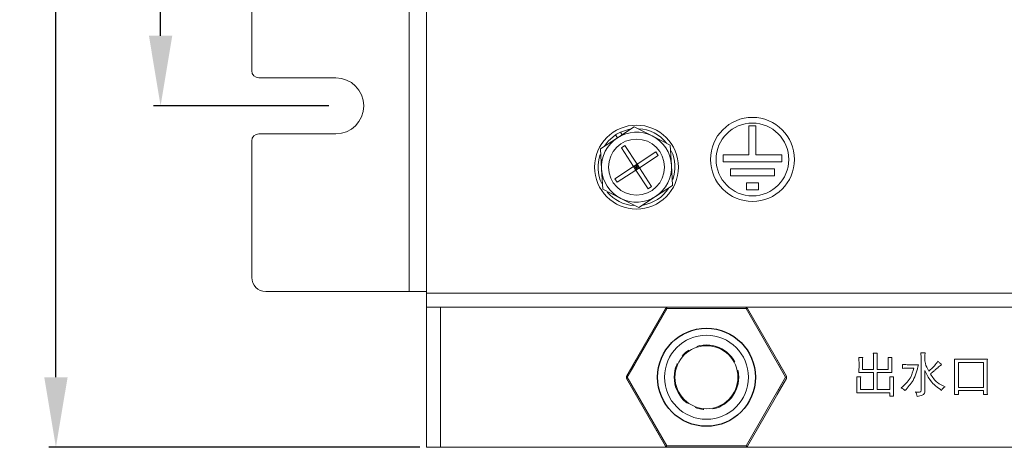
# Model space of a CAD drawing. Header units: millimetres. Extents: x -1774 to -852, y -172 to 1186.
# Tile 1 of 23: x -1602 to -1462, y -37 to 25. Entities that reach past the tile are written whole.
import ezdxf

# ---------------------------------------------------------------- set-up
doc = ezdxf.new("R2010")
doc.units = ezdxf.units.MM
doc.header["$PDSIZE"] = -1
doc.linetypes.add('CENTER', pattern=[10.16, 6.35, -1.27, 1.27, -1.27])
doc.linetypes.add('HIDDEN', pattern=[1.905, 1.27, -0.635])
doc.layers.add('DEFAULT_2', color=4, linetype='HIDDEN')
doc.dimstyles.new('ISO-25', dxfattribs={"dimtxt": 2.5, "dimasz": 2.5, "dimexe": 1.25, "dimexo": 0.625, "dimtad": 1, "dimtxsty": 'Standard', "dimcen": 2.5, "dimadec": 0, "dimazin": 0, "dimtfac": 1, "dimtmove": 0, "dimatfit": 3, "dimfxl": 0, "dimarcsym": 0})

# ---------------------------------------------------------------- blocks, each defined once
blk = doc.blocks.new('*D9')
at = {"color": 4, "linetype": 'ByBlock', "lineweight": -2, "transparency": 16777216}
for p, q in [((-1545.24, 133.5), (-1598.24, 133.5)), ((-1597.24, 123.5), (-1597.24, 76.88)), ((-1597.24, -26.5), (-1597.24, 37.55)), ((-1545.24, -36.5), (-1598.24, -36.5))]:
    blk.add_line(p, q, dxfattribs=at)
at = {"color": 4, "linetype": 'ByBlock', "transparency": 16777216}
for points in [[(-1598.91, 123.5), (-1595.57, 123.5), (-1597.24, 133.5)], [(-1598.91, -26.5), (-1595.57, -26.5), (-1597.24, -36.5)]]:
    blk.add_solid(points, dxfattribs=at)
at = {"layer": 'Defpoints', "color": 0, "linetype": 'ByBlock', "transparency": 16777216}
for p in [(-1544.24, 133.5), (-1597.24, -36.5), (-1544.24, -36.5)]:
    blk.add_point(p, dxfattribs=at)
at = {"color": 0, "linetype": 'ByBlock', "lineweight": 5, "transparency": 16777216, "insert": (-1602.24, 57.22), "char_height": 10, "attachment_point": 2, "rotation": 90}
blk.add_mtext('170.0', dxfattribs=at)
blk = doc.blocks.new('*D10')
at = {"color": 4, "linetype": 'ByBlock', "lineweight": -2, "transparency": 16777216}
for p, q in [((-1558.24, 101.25), (-1583.28, 101.25)), ((-1582.28, 91.25), (-1582.28, 74.38)), ((-1582.28, 22.25), (-1582.28, 40.05)), ((-1558.24, 12.25), (-1583.28, 12.25))]:
    blk.add_line(p, q, dxfattribs=at)
at = {"color": 4, "linetype": 'ByBlock', "transparency": 16777216}
for points in [[(-1583.94, 91.25), (-1580.61, 91.25), (-1582.28, 101.25)], [(-1583.94, 22.25), (-1580.61, 22.25), (-1582.28, 12.25)]]:
    blk.add_solid(points, dxfattribs=at)
at = {"layer": 'Defpoints', "color": 0, "linetype": 'ByBlock', "transparency": 16777216}
for p in [(-1557.24, 101.25), (-1582.28, 12.25), (-1557.24, 12.25)]:
    blk.add_point(p, dxfattribs=at)
at = {"color": 0, "linetype": 'ByBlock', "lineweight": 5, "transparency": 16777216, "insert": (-1587.28, 57.22), "char_height": 10, "attachment_point": 2, "rotation": 90}
blk.add_mtext('89.0', dxfattribs=at)

msp = doc.modelspace()

# ---------------------------------------------------------------- linework, layer by layer
at = {"color": 7, "linetype": 'ByBlock', "lineweight": 5}
for p, q in [((-1544.24144, 129.9985), (-1544.24144, -14.5015)), ((-1546.74144, -14.2515), (-1546.74144, 127.7485)), ((-1569.24143, 17.2485), (-1569.24143, 96.2485)), ((-1568.24145, 16.2485), (-1557.24144, 16.2485)), ((-1516.97616, 7.68434), (-1514.55946, 9.26323)), ((-1515.26237, 8.90291), (-1516.5479, 8.49151)), ((-1516.5479, 8.49151), (-1516.30643, 8.1219)), ((-1514.55946, 9.26323), (-1511.98375, 7.95976)), ((-1498.16634, 9.39286), (-1498.16634, 5.2544)), ((-1497.16634, 9.39286), (-1498.16634, 9.39286)), ((-1497.16634, 5.2544), (-1497.16634, 9.39286)), ((-1569.24143, -12.2515), (-1569.24143, 7.2485)), ((-1557.24144, 8.2485), (-1568.24145, 8.2485)), ((-1519.39286, 6.10545), (-1516.97616, 7.68434)), ((-1516.97616, 7.68434), (-1517.24964, 8.10293)), ((-1511.98375, 7.95976), (-1509.40804, 6.65628)), ((-1519.23385, 3.22308), (-1519.39286, 6.10545)), ((-1516.40689, 6.26451), (-1515.90459, 6.59267)), ((-1514.65668, 3.58556), (-1516.40689, 6.26451)), ((-1515.90459, 6.59267), (-1514.15438, 3.91373)), ((-1514.15438, 3.91373), (-1511.47543, 5.66395)), ((-1511.47543, 5.66395), (-1511.14728, 5.16165)), ((-1509.40804, 6.65628), (-1509.24903, 3.77391)), ((-1511.14728, 5.16165), (-1513.82621, 3.41143)), ((-1501.85977, 5.2544), (-1501.85977, 4.2544)), ((-1498.16634, 5.2544), (-1501.85977, 5.2544)), ((-1501.85977, 4.2544), (-1493.4729, 4.2544)), ((-1493.4729, 5.2544), (-1497.16634, 5.2544)), ((-1493.4729, 4.2544), (-1493.4729, 5.2544)), ((-1519.07484, 0.34071), (-1519.23385, 3.22308)), ((-1517.33562, 1.83534), (-1514.65668, 3.58556)), ((-1514.32851, 3.08326), (-1517.00746, 1.33304)), ((-1514.15438, 3.91373), (-1514.65668, 3.58556)), ((-1514.65668, 3.58556), (-1514.32851, 3.08326)), ((-1514.24144, 3.4985), (-1514.65668, 3.58556)), ((-1514.4926, 3.33441), (-1514.24144, 3.4985)), ((-1514.40553, 3.74965), (-1514.24144, 3.4985)), ((-1514.24144, 3.4985), (-1514.32851, 3.08326)), ((-1514.32851, 3.08326), (-1513.82621, 3.41143)), ((-1512.57829, 0.40432), (-1514.32851, 3.08326)), ((-1514.15438, 3.91373), (-1514.24144, 3.4985)), ((-1514.24144, 3.4985), (-1513.9903, 3.66258)), ((-1514.24144, 3.4985), (-1514.07737, 3.24735)), ((-1514.24144, 3.4985), (-1513.82621, 3.41143)), ((-1513.82621, 3.41143), (-1514.15438, 3.91373)), ((-1513.82621, 3.41143), (-1512.07599, 0.73249)), ((-1509.24903, 3.77391), (-1509.09002, 0.89154)), ((-1494.52356, 3.2544), (-1500.80912, 3.2544)), ((-1500.80912, 3.2544), (-1500.80912, 2.2544)), ((-1494.52356, 2.2544), (-1494.52356, 3.2544)), ((-1517.00746, 1.33304), (-1517.33562, 1.83534)), ((-1500.80912, 2.2544), (-1494.52356, 2.2544)), ((-1516.49913, -0.96276), (-1519.07484, 0.34071)), ((-1512.07599, 0.73249), (-1512.57829, 0.40432)), ((-1509.09002, 0.89154), (-1511.50672, -0.68735)), ((-1498.51231, 1.2544), (-1498.51231, 0.2544)), ((-1496.82036, 1.2544), (-1498.51231, 1.2544)), ((-1498.51231, 0.2544), (-1496.82036, 0.2544)), ((-1496.82036, 0.2544), (-1496.82036, 1.2544)), ((-1513.92342, -2.26624), (-1516.49913, -0.96276)), ((-1511.50672, -0.68735), (-1513.92342, -2.26624)), ((-1567.24143, -14.2515), (-1546.74144, -14.2515)), ((-1546.74144, -14.2515), (-1544.24144, -14.2515)), ((-1074.24144, -14.5015), (-1544.24144, -14.5015)), ((-1544.24144, -16.5015), (-1544.24144, -14.5015)), ((-1544.24144, -36.5015), (-1544.24144, -16.5015)), ((-1544.24144, -16.5015), (-1542.24144, -16.5015)), ((-1542.24144, -16.5015), (-1542.24144, -36.5015)), ((-1542.24144, -16.5015), (-1509.81495, -16.5015)), ((-1510.11495, -16.67471), (-1515.68845, -26.32835)), ((-1515.5575, -26.50152), (-1509.89948, -16.7015)), ((-1510.11495, -16.67471), (-1509.96494, -16.58811)), ((-1509.96494, -16.58811), (-1509.81495, -16.5015)), ((-1509.96494, -16.58811), (-1509.89948, -16.7015)), ((-1509.89948, -16.7015), (-1507.76738, -16.7015)), ((-1509.89948, -16.7015), (-1498.58341, -16.7015)), ((-1498.66794, -16.5015), (-1509.81495, -16.5015)), ((-1507.15216, -16.5015), (-1509.81495, -16.5015)), ((-1498.66794, -16.5015), (-1498.51795, -16.58811)), ((-1498.66794, -16.5015), (-1119.81495, -16.5015)), ((-1498.58341, -16.7015), (-1498.51795, -16.58811)), ((-1498.58341, -16.7015), (-1492.92539, -26.50152)), ((-1498.51795, -16.58811), (-1498.36794, -16.67471)), ((-1492.79444, -26.32835), (-1498.36794, -16.67471)), ((-1482.46181, -23.67251), (-1481.90333, -23.67251)), ((-1480.38749, -23.06085), (-1479.82903, -23.06085)), ((-1480.3609, -25.37451), (-1480.3609, -23.80548)), ((-1479.85563, -23.80548), (-1479.85563, -25.37451)), ((-1478.28659, -23.6991), (-1477.72813, -23.6991)), ((-1473.6061, -23.00766), (-1472.99445, -23.00766)), ((-1514.35705, -24.02225), (-1515.68845, -26.3283)), ((-1515.55751, -26.5015), (-1514.49145, -24.65505)), ((-1492.79444, -26.3283), (-1494.12583, -24.02225)), ((-1493.99142, -24.65505), (-1492.92538, -26.5015)), ((-1482.43521, -25.16176), (-1482.43521, -24.33735)), ((-1481.92993, -24.31076), (-1481.92993, -25.37451)), ((-1478.26, -25.37451), (-1478.26, -24.39054)), ((-1477.75471, -24.41713), (-1477.75471, -25.13516)), ((-1476.21228, -25.24154), (-1476.21228, -24.68307)), ((-1475.33469, -24.70966), (-1473.95182, -24.70966)), ((-1474.59006, -25.18835), (-1475.30809, -25.18835)), ((-1473.55291, -28.27322), (-1473.55291, -24.07141)), ((-1468.79263, -23.93844), (-1464.08555, -23.93844)), ((-1468.76603, -27.9275), (-1468.76603, -25.13516)), ((-1468.23417, -24.39054), (-1468.23417, -27.9541)), ((-1464.64402, -24.39054), (-1468.23417, -24.39054)), ((-1464.64402, -27.9541), (-1464.64402, -24.39054)), ((-1464.11213, -25.13516), (-1464.11213, -27.9275)), ((-1515.68845, -26.5015), (-1515.68845, -26.3283)), ((-1515.68845, -26.67471), (-1515.68845, -26.5015)), ((-1515.68845, -26.5015), (-1515.55751, -26.5015)), ((-1515.68845, -26.67471), (-1510.1149, -36.32833)), ((-1509.89943, -36.3015), (-1515.55751, -26.5015)), ((-1492.92539, -26.50149), (-1498.58341, -36.3015)), ((-1498.36794, -36.3283), (-1492.79444, -26.67467)), ((-1494.12583, -28.98076), (-1492.79444, -26.67471)), ((-1492.92538, -26.5015), (-1493.99142, -28.34795)), ((-1492.79444, -26.5015), (-1492.92538, -26.5015)), ((-1492.79444, -26.3283), (-1492.79444, -26.5015)), ((-1492.79444, -26.5015), (-1492.79444, -26.67471)), ((-1482.75434, -26.43825), (-1482.19587, -26.43825)), ((-1480.3609, -25.8266), (-1482.46181, -25.8266)), ((-1481.92993, -25.37451), (-1480.3609, -25.37451)), ((-1480.3609, -28.27322), (-1480.3609, -25.8266)), ((-1479.85563, -25.37451), (-1478.26, -25.37451)), ((-1479.85563, -25.8266), (-1479.85563, -28.27322)), ((-1477.72813, -25.8266), (-1479.85563, -25.8266)), ((-1478.04725, -26.46485), (-1477.48879, -26.46485)), ((-1473.02103, -25.53407), (-1473.02103, -28.48597)), ((-1482.72774, -27.9541), (-1482.72774, -27.15628)), ((-1482.22247, -27.15628), (-1482.22247, -28.27322)), ((-1478.02065, -28.27322), (-1478.02065, -27.15628)), ((-1477.51537, -27.12969), (-1477.51537, -28.32641)), ((-1468.23417, -27.9541), (-1464.64402, -27.9541)), ((-1478.02065, -28.72531), (-1482.75434, -28.72531)), ((-1482.22247, -28.27322), (-1480.3609, -28.27322)), ((-1479.85563, -28.27322), (-1478.02065, -28.27322)), ((-1478.02065, -29.204), (-1478.02065, -28.72531)), ((-1477.48879, -29.204), (-1478.02065, -29.204)), ((-1468.23417, -28.96466), (-1468.79263, -28.96466)), ((-1468.23417, -28.40619), (-1468.23417, -28.96466)), ((-1464.64402, -28.40619), (-1468.23417, -28.40619)), ((-1464.64402, -28.96466), (-1464.64402, -28.40619)), ((-1464.08555, -28.96466), (-1464.64402, -28.96466)), ((-1511.44634, -34.02225), (-1510.11495, -36.3283)), ((-1509.89948, -36.3015), (-1510.96553, -34.45505)), ((-1542.24144, -36.5015), (-1544.24144, -36.5015)), ((-1542.24144, -36.5015), (-1509.81495, -36.5015)), ((-1509.96494, -36.4149), (-1510.11495, -36.3283)), ((-1509.96494, -36.4149), (-1509.89948, -36.3015)), ((-1509.81495, -36.5015), (-1509.96494, -36.4149)), ((-1498.58341, -36.3015), (-1509.89948, -36.3015)), ((-1509.81495, -36.5015), (-1498.66794, -36.5015)), ((-1501.33073, -36.5015), (-1498.66794, -36.5015)), ((-1498.58341, -36.3015), (-1500.71551, -36.3015)), ((-1498.51795, -36.4149), (-1498.66794, -36.5015)), ((-1498.66794, -36.5015), (-1119.81495, -36.5015)), ((-1498.51795, -36.4149), (-1498.58341, -36.3015)), ((-1498.36794, -36.3283), (-1498.51795, -36.4149))]:
    msp.add_line(p, q, dxfattribs=at)
at = {"color": 7, "linetype": 'ByBlock', "lineweight": 5, "flags": 128}
msp.add_lwpolyline([(-1517.24964, 8.10293), (-1518.31646, 7.19231), (-1518.87021, 6.46912)], dxfattribs=at)
at = {"color": 7, "linetype": 'ByBlock', "lineweight": 5}
for centre, radius in [((-1497.66634, 4.59457), 6), ((-1514.24144, 3.4985), 6), ((-1497.66634, 4.59457), 5.2), ((-1514.24144, 3.4985), 4), ((-1504.24144, -26.5015), 6)]:
    msp.add_circle(centre, radius, dxfattribs=at)
msp.add_circle((-1504.24144, -26.5015), 7)
at = {"linetype": 'ByBlock', "lineweight": 5}
msp.add_circle((-1504.24144, -26.5015), 4.5, dxfattribs=at)
at = {"color": 7, "linetype": 'ByBlock', "lineweight": 5}
for centre, radius, start, end in [((-1568.24144, 17.2485), 1, 180, 270), ((-1557.24144, 12.2485), 4, 270, 90), ((-1514.24144, 3.4985), 5.5, 114.7940179, 123.1576196), ((-1514.24144, 3.4985), 5, 63.1576194, 123.1576191), ((-1514.24144, 3.4985), 5.5, 38.5664692, 86.8898033), ((-1568.24144, 7.2485), 1, 90, 180), ((-1514.24144, 3.4985), 5, 123.1576191, 183.1576192), ((-1514.24144, 3.4985), 5, 3.157619, 63.1576194), ((-1514.24144, 3.4985), 5.5, 341.2283077, 25.1984365), ((-1514.24144, 3.4985), 5.5, 160.9391155, 205.1237929), ((-1514.24144, 3.4985), 5, 183.1576192, 243.1576194), ((-1514.24144, 3.4985), 5, 303.1576192, 3.157619), ((-1514.24144, 3.4985), 5.5, 279.9443472, 326.4497627), ((-1514.24144, 3.4985), 5.5, 220.5194263, 265.8293521), ((-1514.24144, 3.4985), 5, 243.1576194, 303.1576192), ((-1567.24144, -12.2515), 2, 180, 270)]:
    msp.add_arc(centre, radius, start, end, dxfattribs=at)
for points, knots in [([(-1482.43521, -24.33735), (-1482.43662, -24.2131), (-1482.43914, -23.99122), (-1482.45488, -23.76989), (-1482.46181, -23.67251)], [0, 0, 0, 0, 0.55998003, 1, 1, 1, 1]), ([(-1481.90333, -23.67251), (-1481.91145, -23.79152), (-1481.92596, -24.00405), (-1481.92871, -24.21704), (-1481.92993, -24.31076)], [0, 0, 0, 0, 0.559993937, 1, 1, 1, 1]), ([(-1480.3609, -23.80548), (-1480.36245, -23.66635), (-1480.36523, -23.41792), (-1480.38069, -23.16996), (-1480.38749, -23.06085)], [0, 0, 0, 0, 0.559983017, 1, 1, 1, 1]), ([(-1479.82903, -23.06085), (-1479.8378, -23.19972), (-1479.85347, -23.4477), (-1479.85497, -23.69615), (-1479.85563, -23.80548)], [0, 0, 0, 0, 0.559976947, 1, 1, 1, 1]), ([(-1478.26, -24.39054), (-1478.26062, -24.26128), (-1478.26174, -24.03049), (-1478.279, -23.80035), (-1478.28659, -23.6991)], [0, 0, 0, 0, 0.560026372, 1, 1, 1, 1]), ([(-1477.72813, -23.6991), (-1477.7372, -23.83298), (-1477.75339, -24.07207), (-1477.75431, -24.31169), (-1477.75471, -24.41713)], [0, 0, 0, 0, 0.559958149, 1, 1, 1, 1]), ([(-1473.55291, -24.07141), (-1473.55352, -23.87233), (-1473.5546, -23.51685), (-1473.59036, -23.16324), (-1473.6061, -23.00766)], [0, 0, 0, 0, 0.560046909, 1, 1, 1, 1]), ([(-1472.99445, -23.00766), (-1473.03492, -23.52751), (-1473.10703, -24.45357), (-1472.65906, -25.26008), (-1472.46257, -25.61385)], [0, 0, 0, 0, 0.561353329, 1, 1, 1, 1]), ([(-1482.46181, -25.8266), (-1482.45289, -25.70265), (-1482.43697, -25.4813), (-1482.43575, -25.2594), (-1482.43521, -25.16176)], [0, 0, 0, 0, 0.559962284, 1, 1, 1, 1]), ([(-1477.75471, -25.13516), (-1477.75407, -25.26441), (-1477.75291, -25.49521), (-1477.7357, -25.72535), (-1477.72813, -25.8266)], [0, 0, 0, 0, 0.560027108, 1, 1, 1, 1]), ([(-1476.42504, -28.03388), (-1475.93296, -27.59595), (-1475.05238, -26.8123), (-1474.73159, -25.68548), (-1474.59006, -25.18835)], [0, 0, 0, 0, 0.558819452, 1, 1, 1, 1]), ([(-1476.21228, -24.68307), (-1476.04855, -24.69115), (-1475.75618, -24.70558), (-1475.46348, -24.70842), (-1475.33469, -24.70966)], [0, 0, 0, 0, 0.559989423, 1, 1, 1, 1]), ([(-1475.30809, -25.18835), (-1475.47726, -25.19184), (-1475.77937, -25.19808), (-1476.08, -25.22826), (-1476.21228, -25.24154)], [0, 0, 0, 0, 0.559977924, 1, 1, 1, 1]), ([(-1473.95182, -24.70966), (-1474.13901, -25.49193), (-1474.47346, -26.88952), (-1475.4407, -27.94256), (-1475.86656, -28.40619)], [0, 0, 0, 0, 0.559722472, 1, 1, 1, 1]), ([(-1472.46257, -25.61385), (-1472.18146, -25.38396), (-1471.68049, -24.97426), (-1471.31839, -24.43921), (-1471.15947, -24.20438)], [0, 0, 0, 0, 0.561113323, 1, 1, 1, 1]), ([(-1470.62761, -24.70966), (-1470.81756, -24.84913), (-1471.13046, -25.07888), (-1471.53187, -25.441), (-1471.87743, -25.74026), (-1472.10796, -25.93965), (-1472.22322, -26.03935)], [0, 0, 0, 0, 0.339935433, 0.55996385, 0.779984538, 1, 1, 1, 1]), ([(-1471.15947, -24.20438), (-1471.0584, -24.29682), (-1470.87792, -24.4619), (-1470.70409, -24.63396), (-1470.62761, -24.70966)], [0, 0, 0, 0, 0.559994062, 1, 1, 1, 1]), ([(-1468.76603, -25.13516), (-1468.76725, -24.91169), (-1468.76941, -24.51262), (-1468.78554, -24.11389), (-1468.79263, -23.93844)], [0, 0, 0, 0, 0.5600021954, 1, 1, 1, 1]), ([(-1464.08555, -23.93844), (-1464.09412, -24.16175), (-1464.10943, -24.56053), (-1464.11131, -24.95958), (-1464.11213, -25.13516)], [0, 0, 0, 0, 0.559993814, 1, 1, 1, 1]), ([(-1482.72774, -27.15628), (-1482.72827, -27.02207), (-1482.72924, -26.78241), (-1482.74667, -26.54341), (-1482.75434, -26.43825)], [0, 0, 0, 0, 0.560027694, 1, 1, 1, 1]), ([(-1482.19587, -26.43825), (-1482.20494, -26.57213), (-1482.22115, -26.81122), (-1482.22206, -27.05084), (-1482.22247, -27.15628)], [0, 0, 0, 0, 0.559958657, 1, 1, 1, 1]), ([(-1478.02065, -27.15628), (-1478.02156, -27.02705), (-1478.02317, -26.79627), (-1478.03989, -26.56611), (-1478.04725, -26.46485)], [0, 0, 0, 0, 0.560016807, 1, 1, 1, 1]), ([(-1477.48879, -26.46485), (-1477.4975, -26.58881), (-1477.51307, -26.81017), (-1477.51467, -27.03206), (-1477.51537, -27.12969)], [0, 0, 0, 0, 0.5599757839, 1, 1, 1, 1]), ([(-1470.62761, -28.3796), (-1471.20704, -27.95718), (-1472.2437, -27.20144), (-1472.78312, -26.04439), (-1473.02103, -25.53407)], [0, 0, 0, 0, 0.558948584, 1, 1, 1, 1]), ([(-1472.22322, -26.03935), (-1471.92202, -26.49537), (-1471.38407, -27.30983), (-1470.48944, -27.68334), (-1470.09572, -27.84772)], [0, 0, 0, 0, 0.559915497, 1, 1, 1, 1]), ([(-1482.75434, -28.72531), (-1482.74549, -28.58148), (-1482.72969, -28.32464), (-1482.72833, -28.06732), (-1482.72774, -27.9541)], [0, 0, 0, 0, 0.55997519, 1, 1, 1, 1]), ([(-1475.86656, -28.40619), (-1475.95698, -28.31555), (-1476.11871, -28.15345), (-1476.33131, -28.07046), (-1476.42504, -28.03388)], [0, 0, 0, 0, 0.559118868, 1, 1, 1, 1]), ([(-1470.09572, -27.84772), (-1470.22883, -27.91564), (-1470.46577, -28.03655), (-1470.57829, -28.27506), (-1470.62761, -28.3796)], [0, 0, 0, 0, 0.561746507, 1, 1, 1, 1]), ([(-1468.79263, -28.96466), (-1468.7839, -28.77115), (-1468.76831, -28.42559), (-1468.76673, -28.0797), (-1468.76603, -27.9275)], [0, 0, 0, 0, 0.559989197, 1, 1, 1, 1]), ([(-1464.11213, -27.9275), (-1464.11038, -28.12119), (-1464.10725, -28.46706), (-1464.09218, -28.81261), (-1464.08555, -28.96466)], [0, 0, 0, 0, 0.559999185, 1, 1, 1, 1]), ([(-1477.51537, -28.32641), (-1477.51468, -28.49037), (-1477.51344, -28.78315), (-1477.49632, -29.07541), (-1477.48879, -29.204)], [0, 0, 0, 0, 0.56001462, 1, 1, 1, 1]), ([(-1474.35072, -28.59234), (-1474.17936, -28.62177), (-1473.96516, -28.65855), (-1473.7032, -28.6195), (-1473.59945, -28.52949), (-1473.55843, -28.40289), (-1473.55475, -28.3165), (-1473.55291, -28.27322)], [0, 0, 0, 0, 0.500667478, 0.625850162, 0.749744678, 0.874611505, 1, 1, 1, 1]), ([(-1474.11138, -29.23059), (-1474.13693, -29.10415), (-1474.18261, -28.8781), (-1474.2993, -28.67975), (-1474.35072, -28.59234)], [0, 0, 0, 0, 0.559329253, 1, 1, 1, 1]), ([(-1473.02103, -28.48597), (-1473.02051, -28.54797), (-1473.01948, -28.67177), (-1473.08788, -28.84991), (-1473.22362, -28.98195), (-1473.55724, -29.14788), (-1473.86515, -29.19384), (-1474.11138, -29.23059)], [0, 0, 0, 0, 0.125151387, 0.249874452, 0.374717, 0.499973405, 1, 1, 1, 1])]:
    msp.add_open_spline(points, degree=3, knots=knots, dxfattribs=at)
at = {"layer": 'DEFAULT_2', "color": 4, "linetype": 'CENTER', "lineweight": 5}
msp.add_circle((-1504.24144, -26.5015), 4.61186, dxfattribs=at)

# ---------------------------------------------------------------- dimensions: what is measured, and where the dimension line sits
at = {"color": 7, "linetype": 'ByBlock', "lineweight": 5}
for base, p1, p2, picture, middle in [((-1597.24144, -36.5015), (-1544.24144, 133.4985), (-1544.24144, -36.5015), '*D9', (-1597.24144, 57.21802)), ((-1582.2772, 12.2485), (-1557.24144, 101.2485), (-1557.24144, 12.2485), '*D10', (-1582.2772, 57.21802))]:
    dim = msp.add_linear_dim(base=base, p1=p1, p2=p2, angle=90, dimstyle='ISO-25', override={"dimtxt": 10, "dimasz": 10, "dimexe": 1, "dimexo": 1, "dimgap": 3, "dimtad": 0, "dimdec": 1, "dimzin": 0, "dimdsep": 46, "dimcen": 5, "dimclrd": 4, "dimclre": 4, "dimadec": 2, "dimtdec": 1, "dimtzin": 0}, dxfattribs=at)
    dim.commit()
    dim.dimension.update_dxf_attribs({"geometry": picture, "text_midpoint": middle, "dimtype": 160})

doc.saveas('drawing.dxf')
